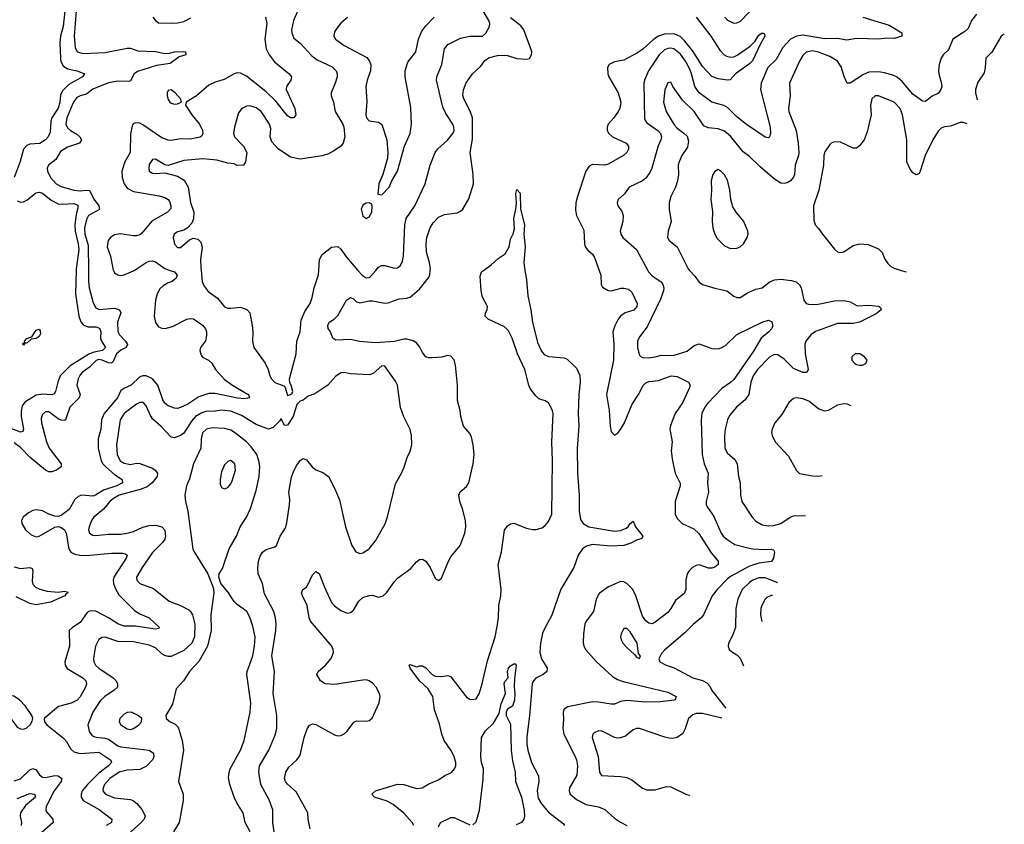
# Model space of a CAD drawing. Header units: inches. Extents: x 2143765 to 2212928, y 878963 to 1017374.
# Tile 20 of 256: x 2171546 to 2177812, y 886478 to 891594. Entities that reach past the tile are written whole.
import ezdxf

# ---------------------------------------------------------------- set-up
doc = ezdxf.new("R2010")
doc.units = ezdxf.units.IN
doc.header["$MEASUREMENT"] = 0
doc.layers.add('C1878', color=7, linetype='Continuous')
doc.layers.add('C1879', color=7, linetype='Continuous')

msp = doc.modelspace()

# ---------------------------------------------------------------- linework, layer by layer
at = {"layer": 'C1878', "color": 5}
for points, elevation in [([(2171904.1, 890000), (2171900.3, 889850), (2171921.5, 889710), (2171933.7, 889673.7), (2171952.3, 889652.3), (2171981.3, 889641.3), (2172030, 889640.5), (2172053.3, 889633.3), (2172062.2, 889610), (2172059.7, 889570), (2172065.2, 889550), (2172092.3, 889510), (2172073.1, 889490), (2172019.5, 889480.5), (2171990, 889469.6), (2171867.5, 889392.5), (2171803.2, 889330), (2171787.4, 889290), (2171773.2, 889230), (2171764.2, 889215.8), (2171750, 889207.8), (2171690, 889212.2), (2171650, 889207.5), (2171578.3, 889161.7), (2171561.8, 889138.2), (2171554.3, 889105.7), (2171555.3, 889070), (2171570.2, 888990), (2171565.3, 888974.7), (2171550, 888970.9), (2171479.6, 888999.6)], 260), ([(2171982.8, 890000), (2171983.3, 889930), (2171988.3, 889890), (2172013.1, 889793.1), (2172030, 889762.7), (2172052.3, 889752.3), (2172150, 889760.6), (2172180.7, 889750), (2172189.4, 889730), (2172168.7, 889670), (2172170.5, 889610.5), (2172181.7, 889590), (2172219.4, 889550), (2172232.1, 889527.9), (2172223.6, 889510), (2172190, 889493.6), (2172161.8, 889470), (2172139.5, 889420.5), (2172130.1, 889409.9), (2172110, 889412.4), (2172070, 889429.9), (2172050, 889432.6), (2172032.6, 889427.4), (2171990, 889384.5), (2171943.2, 889350), (2171930, 889334.9), (2171916.8, 889310), (2171910.1, 889270), (2171931, 889210), (2171925, 889190), (2171863.7, 889130), (2171836.9, 889050), (2171830, 889045.5), (2171810, 889047), (2171790, 889056.5), (2171730, 889099.9), (2171710, 889100.2), (2171690, 889084.7), (2171682, 889058), (2171683.7, 889030), (2171716.1, 888910), (2171734, 888870), (2171809.1, 888770), (2171810.1, 888749.9), (2171779.5, 888730), (2171750, 888719.9), (2171730, 888718.2), (2171710, 888729.8), (2171612.7, 888810), (2171550, 888874.3), (2171510, 888902.6)], 280), ([(2172502.7, 890000), (2172530.4, 889990), (2172547.4, 889970), (2172541.5, 889950), (2172515.6, 889930), (2172490, 889921.2), (2172457.7, 889902.3), (2172438.1, 889881.9), (2172420.3, 889850), (2172410.6, 889810), (2172400.4, 889710), (2172410, 889667.8), (2172430, 889641.1), (2172450, 889632.3), (2172471.5, 889631.5), (2172517.6, 889642.4), (2172610, 889689.3), (2172630, 889694.5), (2172651.9, 889691.9), (2172710, 889652.1), (2172727.5, 889627.5), (2172733.6, 889610), (2172733.5, 889586.5), (2172727.1, 889552.9), (2172696.9, 889510), (2172692.7, 889490), (2172701.4, 889461.4), (2172710, 889448.8), (2172748.2, 889428.2), (2172769.3, 889409.3), (2172792.7, 889370), (2172850, 889306.2), (2172899.6, 889270), (2172990, 889218.2), (2173000.9, 889210), (2173007.7, 889190), (2172975.8, 889184.2), (2172932.1, 889187.9), (2172790, 889217.7), (2172750, 889217.8), (2172685, 889195), (2172615.5, 889150), (2172570, 889128.4), (2172550, 889122.9), (2172530, 889123.5), (2172490, 889139), (2172470, 889155), (2172457.3, 889177.3), (2172425, 889270), (2172390.5, 889310), (2172350, 889328.8), (2172330, 889329.9), (2172310, 889323.7), (2172255.8, 889270), (2172207.4, 889250), (2172190, 889237.2), (2172168.5, 889190), (2172082.7, 889090), (2172066.4, 889050), (2172062.1, 888990), (2172045.3, 888930), (2172045.3, 888870), (2172063.6, 888790), (2172075.1, 888770), (2172094.2, 888750), (2172150, 888702.9), (2172198.2, 888670), (2172199.3, 888650), (2172163.6, 888630), (2172078.1, 888601.9), (2172028.9, 888570), (2172010, 888564.4), (2171942, 888570), (2171916.9, 888563.1), (2171896.6, 888543.4), (2171860.1, 888479.9), (2171810, 888440.7), (2171790, 888435.4), (2171770, 888436.3), (2171730, 888449.9), (2171690, 888470.5), (2171650, 888478.4), (2171630, 888473.3), (2171602.5, 888457.5), (2171567.9, 888430), (2171557.2, 888410), (2171558.4, 888390), (2171583.5, 888350), (2171617.9, 888317.9), (2171650, 888306.3), (2171670, 888309.5), (2171770, 888367.8), (2171790, 888371.2), (2171810, 888366), (2171830.1, 888350.1), (2171841.5, 888330), (2171857.3, 888230), (2171870, 888209.3), (2171896.3, 888196.3), (2171928.6, 888188.6), (2171967.7, 888187.7), (2172130, 888201.8), (2172202.2, 888202.2), (2172218.2, 888198.2), (2172228.5, 888190), (2172222.8, 888170), (2172143.9, 888050), (2172139.8, 888030), (2172141.8, 888010), (2172154.5, 887974.5), (2172177.1, 887937.1), (2172276.3, 887836.3), (2172310, 887816), (2172370.3, 887790), (2172434.4, 887730), (2172430, 887722.7), (2172410, 887719.7), (2172282.3, 887737.7), (2172210, 887738.1), (2172170, 887752.8), (2172110.9, 887790.9), (2172030, 887833.4), (2172003.8, 887836.2), (2171990, 887833.6), (2171975.7, 887824.3), (2171930, 887760.3), (2171882, 887730), (2171860.5, 887710), (2171861.8, 887610), (2171832.9, 887510), (2171835.2, 887490), (2171848.5, 887468.5), (2171947.2, 887410), (2171966, 887390), (2171971.8, 887370), (2171965.1, 887350), (2171931.2, 887288.8), (2171912.3, 887267.7), (2171872.5, 887247.5), (2171793.3, 887226.7), (2171700.5, 887150), (2171703.8, 887130), (2171718.7, 887110), (2171825.4, 887025.4), (2171843.4, 887003.4), (2171870, 886955.3), (2171890, 886939), (2171930, 886928.2), (2172050, 886935.5), (2172125.5, 886885.5), (2172130.2, 886870), (2172111.4, 886850), (2172050, 886803.5), (2171976.6, 886730), (2171943.6, 886690), (2171936.2, 886670), (2171937.2, 886650), (2171949.4, 886630), (2172052.3, 886572.3), (2172131.1, 886510), (2172130.2, 886490), (2172096.4, 886470)], 320), ([(2172141.9, 890000), (2172150, 889985.6), (2172170, 889970.8), (2172190, 889967.8), (2172210, 889971.2), (2172270, 889997.6), (2172273.7, 890000)], 320), ([(2172699.9, 890000), (2172707.9, 889930), (2172719.4, 889899.4), (2172745.8, 889865.8), (2172804.4, 889824.4), (2172850, 889769), (2172870, 889760.2), (2172890, 889759.6), (2172950, 889767.2), (2172991.4, 889751.4), (2173010, 889730.7), (2173024.4, 889650), (2173028.5, 889608.5), (2173026.7, 889550), (2173034.9, 889510), (2173108.5, 889410), (2173127, 889370), (2173137.4, 889330), (2173148.9, 889310), (2173170, 889287.2), (2173226.4, 889266.4), (2173235.5, 889255.5), (2173250, 889204.7), (2173270, 889211.3), (2173280.4, 889219.6), (2173284, 889230), (2173272.7, 889270), (2173264.1, 889284.1), (2173262.9, 889310), (2173305.1, 889470), (2173309.6, 889550), (2173329.7, 889610.3), (2173336.9, 889683.1), (2173361.1, 889738.9), (2173393.1, 889790), (2173407.3, 889827.3), (2173418.9, 889890), (2173448.2, 889971.8), (2173450, 890000)], 340), ([(2173394.8, 886450), (2173382.3, 886510), (2173379.2, 886550), (2173305, 886685), (2173250, 886733.5), (2173237.4, 886750), (2173231.7, 886770), (2173239.2, 886810), (2173258.3, 886841.7), (2173310, 886887.6), (2173330, 886916.4), (2173355.3, 887030), (2173374.6, 887085.4), (2173390, 887109.1), (2173410, 887116.5), (2173430, 887113), (2173550, 887046), (2173570, 887040.4), (2173590, 887042.4), (2173610, 887052.7), (2173630, 887070.5), (2173672.3, 887127.7), (2173690, 887134.9), (2173750, 887133.8), (2173770, 887138.9), (2173787.9, 887152.1), (2173832.3, 887250), (2173840.5, 887290), (2173836.4, 887310), (2173813.5, 887350), (2173790, 887376), (2173768.9, 887391.1), (2173750, 887395.6), (2173730, 887393.7), (2173550, 887366.6), (2173490, 887372), (2173459.3, 887390), (2173437.2, 887430), (2173445.2, 887450), (2173491.1, 887488.9), (2173527.2, 887532.8), (2173543.5, 887570), (2173540.9, 887590), (2173531.7, 887610), (2173396.1, 887770), (2173387.8, 887790), (2173374.6, 887870), (2173345.1, 887930), (2173339.7, 887950), (2173347.8, 887970), (2173370, 887986.7), (2173379.4, 888000.6), (2173410, 888064.4), (2173430, 888084.9), (2173451.7, 888071.7), (2173485, 887985), (2173530, 887889.1), (2173550, 887866.4), (2173590, 887836.5), (2173630, 887820.3), (2173650, 887823.6), (2173670, 887838.7), (2173702.9, 887897.1), (2173730, 887919.2), (2173770, 887933.6), (2173790, 887934.9), (2173830, 887922.9), (2173858.9, 887930), (2173880.9, 887950), (2173930, 888022), (2173950, 888043), (2174034.8, 888105.3), (2174070, 888146.8), (2174090, 888160.7), (2174110, 888163), (2174130, 888150.4), (2174158.3, 888110), (2174190, 888042.8), (2174196.7, 888036.7), (2174210, 888028.2), (2174230, 888042), (2174273.5, 888150), (2174290, 888179.3), (2174348.4, 888251.6), (2174377.4, 888330), (2174384, 888370), (2174381.7, 888410), (2174363.6, 888483.6), (2174346.6, 888530), (2174340.5, 888570), (2174348.2, 888591.8), (2174390, 888625.5), (2174403, 888650), (2174432.2, 888770), (2174437, 888830), (2174431.3, 888890), (2174420.6, 888940.6), (2174410, 888962.4), (2174369.7, 889010), (2174352.3, 889070), (2174348.2, 889110), (2174332.7, 889172.7), (2174331.2, 889270), (2174318.4, 889398.4), (2174310.9, 889430.9), (2174290, 889455.1), (2174270, 889458), (2174230, 889447.6), (2174170, 889444.7), (2174150, 889444.7), (2174131, 889451), (2174110, 889478.7), (2174092.5, 889512.5), (2174070, 889538.4), (2174050, 889551.3), (2174010, 889562.7), (2173990, 889562.9), (2173930, 889548.1), (2173810, 889539.4), (2173707.1, 889547.1), (2173650, 889560.5), (2173556.6, 889556.6), (2173538, 889570), (2173523.1, 889610), (2173508.7, 889630), (2173505.8, 889650), (2173515.8, 889670), (2173546.9, 889690), (2173570, 889713.1), (2173624.5, 889810), (2173650, 889827.3), (2173670, 889820.2), (2173690, 889800.3), (2173710, 889793.8), (2173770, 889806.7), (2173790, 889806.7), (2173870, 889792.4), (2173890, 889793.6), (2173959.9, 889819.9), (2174010, 889823.6), (2174030, 889830.3), (2174090, 889881.1), (2174144.8, 889950), (2174155.4, 889970), (2174158.8, 890000)], 320), ([(2173698.1, 890000), (2173724.2, 889970), (2173750, 889952.4), (2173770, 889954), (2173779, 889961), (2173812, 890000)], 340), ([(2174054.1, 886470), (2174043.2, 886490), (2173990, 886547.7), (2173923.2, 886603.2), (2173884, 886624), (2173802.7, 886650), (2173786.2, 886670), (2173810, 886691.6), (2173950, 886732.9), (2173990, 886731.1), (2174070, 886706.2), (2174106, 886710), (2174150, 886735.3), (2174210, 886760.3), (2174252.1, 886787.9), (2174292.9, 886807.1), (2174313.3, 886830), (2174320.5, 886850), (2174321.3, 886870), (2174311.3, 886910), (2174289.6, 886950), (2174247.8, 887010), (2174231.3, 887050), (2174217.6, 887117.6), (2174184.7, 887204.7), (2174174.4, 887290), (2174142.2, 887342.2), (2174090.8, 887390), (2174030, 887469.7), (2174025.1, 887490), (2174030, 887494), (2174070, 887478.7), (2174090, 887486.4), (2174110, 887486.4), (2174130, 887473.1), (2174169.5, 887429.5), (2174190, 887420.2), (2174230, 887418), (2174270, 887424.9), (2174280.8, 887420.8), (2174290, 887415.8), (2174390, 887286.7), (2174410, 887274.4), (2174430, 887270.4), (2174450, 887275.5), (2174470, 887306.8), (2174489.2, 887370.8), (2174522.6, 887517.4), (2174571.6, 887670), (2174584.4, 887735.6), (2174591.8, 887790), (2174595.2, 887870), (2174607.1, 887930), (2174609.9, 887969.9), (2174589.5, 888130), (2174611.1, 888211.1), (2174630.9, 888349.1), (2174650, 888374.9), (2174670, 888388.4), (2174690, 888392), (2174770, 888361.3), (2174810, 888352.4), (2174832.9, 888352.9), (2174870, 888362.4), (2174890, 888376.9), (2174910, 888402.4), (2174932.8, 888450), (2174936.7, 888790), (2174932.1, 888910), (2174939.6, 889090), (2174935.6, 889110), (2174910, 889157.7), (2174890, 889169.8), (2174850, 889184), (2174830, 889202.9), (2174794.9, 889250), (2174785.6, 889270), (2174760.5, 889370), (2174713, 889470), (2174679.3, 889570), (2174656.2, 889616.2), (2174630, 889641.1), (2174527.8, 889690), (2174507.3, 889710), (2174509.4, 889730), (2174520.9, 889750), (2174523.7, 889770), (2174490, 889829.3), (2174481.5, 889870), (2174475.8, 889964.2), (2174483.5, 889990), (2174497.3, 890000)], 280), ([(2174761, 890000), (2174770, 889942.8), (2174778.6, 889838.6), (2174797.9, 889750), (2174809.2, 889670), (2174841.7, 889541.7), (2174866.3, 889486.3), (2174884.3, 889464.3), (2174910, 889451.6), (2175010, 889444), (2175030, 889436.3), (2175090, 889378.7), (2175110, 889330.7), (2175111.6, 889290), (2175103.1, 889210), (2175100.4, 889090), (2175104, 889010), (2175093.3, 888870), (2175094.6, 888710), (2175105, 888570), (2175105.5, 888470), (2175115.2, 888415.2), (2175131.2, 888391.2), (2175166.7, 888370), (2175330, 888341.4), (2175370, 888346.3), (2175401, 888359), (2175416.9, 888370), (2175430, 888390.8), (2175450, 888406), (2175464.4, 888370), (2175511.8, 888310), (2175504.5, 888295.5), (2175470, 888285.6), (2175434.1, 888265.9), (2175390, 888251.3), (2175307.4, 888247.4), (2175190, 888257.8), (2175152.7, 888247.3), (2175127.9, 888230), (2175099.6, 888190), (2175071.3, 888110), (2174990, 887972.9), (2174931.9, 887808.1), (2174888.6, 887730), (2174873.1, 887693.1), (2174858.9, 887630), (2174856.3, 887570), (2174865.4, 887530), (2174901.6, 887470), (2174900.9, 887450), (2174877.6, 887430), (2174830, 887406.5), (2174815.2, 887390), (2174807.5, 887370), (2174790.4, 887170), (2174772, 887032), (2174773, 886990), (2174779.6, 886950), (2174802.9, 886870), (2174846.7, 886786.7), (2174848.4, 886750), (2174838.2, 886690), (2174844.6, 886644.6), (2174867.2, 886607.2), (2174910, 886554.8), (2175003.6, 886483.6), (2175013.3, 886470)], 280), ([(2175232.5, 890000), (2175243.2, 889970), (2175246, 889910), (2175253.9, 889893.9), (2175290, 889872.4), (2175310, 889870.2), (2175373.7, 889886.3), (2175390, 889887.6), (2175419.9, 889879.9), (2175441.8, 889861.8), (2175474.3, 889790), (2175472.6, 889770), (2175453, 889747), (2175399.5, 889730), (2175368, 889710), (2175353.2, 889690), (2175332.8, 889647.2), (2175321, 889610), (2175326, 889530), (2175325, 889430), (2175278.9, 889210), (2175296.1, 889110), (2175303, 889010), (2175310, 888976.3), (2175330, 888952.4), (2175350, 888962.6), (2175370, 888988.9), (2175393.9, 889030), (2175442.4, 889150), (2175483, 889210), (2175512.7, 889267.3), (2175530, 889284.8), (2175550, 889293.3), (2175610, 889299.5), (2175691.2, 889328.8), (2175730, 889325.3), (2175802, 889290), (2175811.8, 889270), (2175805.2, 889250), (2175762.6, 889157.4), (2175718, 889090), (2175686.4, 889013.6), (2175682.1, 888990), (2175698.2, 888910), (2175691.8, 888850), (2175699, 888790), (2175717.1, 888710), (2175748, 888648), (2175748.1, 888630), (2175716.6, 888530), (2175717.3, 888450), (2175730, 888422.6), (2175760.7, 888390), (2175835.8, 888355.8), (2175867.2, 888327.2), (2175945.1, 888205.1), (2175991.2, 888150), (2175991.2, 888130), (2175970, 888112.5), (2175950, 888106.4), (2175930, 888107.6), (2175870, 888127.9), (2175850, 888123.8), (2175826.4, 888110), (2175805.3, 888090), (2175793, 888070), (2175784.8, 888030), (2175785.2, 887970), (2175774.6, 887945.4), (2175719.4, 887900.6), (2175690.2, 887850), (2175670, 887824.8), (2175590, 887762.4), (2175570, 887752.9), (2175550, 887756.1), (2175530, 887770.8), (2175510, 887801), (2175465.6, 887930), (2175447.2, 887970), (2175410, 888009.9), (2175390, 888020.6), (2175370, 888022.2), (2175292.8, 887987.1), (2175233.9, 887946.2), (2175215, 887910), (2175196.2, 887830), (2175151.4, 887770), (2175142.6, 887750), (2175132.9, 887690), (2175131.5, 887631.5), (2175135.6, 887610), (2175147.9, 887587.9), (2175213.9, 887513.9), (2175318.4, 887418.4), (2175350, 887399.5), (2175386.3, 887386.3), (2175670, 887318.2), (2175723.8, 887290), (2175716.4, 887270), (2175710, 887267), (2175623, 887257), (2175525.1, 887254.9), (2175410, 887265.5), (2175370, 887258.5), (2175330, 887242.3), (2175310, 887241.1), (2175230, 887255.4), (2175190, 887256.5), (2175034.5, 887225.5), (2175010, 887209.3), (2175003.9, 887190), (2175006.7, 887146.7), (2175002.7, 887090), (2175009.3, 887050.7), (2175076.9, 886916.9), (2175088.3, 886888.3), (2175095.9, 886850), (2175090.6, 886790), (2175045.2, 886710), (2175042.5, 886690), (2175048.9, 886670), (2175090, 886635.9), (2175150, 886604.5), (2175230, 886587.9), (2175270, 886572.9), (2175330, 886517.6), (2175370, 886490.4), (2175410.2, 886470.2)], 320), ([(2175542.2, 890000), (2175547.6, 889990), (2175570, 889966.5), (2175627.2, 889927.2), (2175638.6, 889910), (2175644.5, 889890), (2175642.9, 889870), (2175623.6, 889816.4), (2175565.1, 889694.9), (2175537.8, 889642.2), (2175490, 889577.6), (2175478, 889550), (2175477.3, 889510), (2175482.8, 889482.8), (2175490, 889460.7), (2175500.7, 889450), (2175510, 889445.3), (2175544.6, 889444.6), (2175590, 889450.3), (2175630, 889462), (2175690, 889458.1), (2175710, 889460.9), (2175793.2, 889486.8), (2175838.2, 889521.8), (2175870, 889533.1), (2175950, 889504.3), (2175990, 889500.9), (2176010, 889506.7), (2176036.5, 889523.5), (2176110, 889592.8), (2176270, 889671.8), (2176310, 889683.5), (2176332.8, 889672.8), (2176338.8, 889650), (2176331.1, 889630), (2176314, 889610), (2176264.2, 889570), (2176214.4, 889485.7), (2176090, 889306.8), (2176070, 889288), (2176014.2, 889250), (2175924.4, 889155.6), (2175906.2, 889130), (2175886.7, 889090), (2175882, 889050), (2175889.3, 888830), (2175902.2, 888770), (2175926.9, 888710), (2175923.2, 888650), (2175929.1, 888590), (2175914, 888530), (2175914.6, 888510), (2175924.2, 888490), (2175960, 888440), (2176010, 888328.5), (2176022.7, 888310), (2176044.9, 888290), (2176097.7, 888257.7), (2176170, 888238.6), (2176210.2, 888230.1), (2176290, 888224.5), (2176327.4, 888227.4), (2176342.4, 888222.4), (2176348.7, 888210), (2176342, 888170), (2176330, 888149.8), (2176250, 888138.1), (2176190, 888119.4), (2176070, 888053.7), (2176050, 888038.5), (2175983.5, 887970), (2175952.1, 887930), (2175897.2, 887810), (2175883.2, 887790), (2175831.2, 887748.8), (2175781.5, 887698.5), (2175650, 887585.4), (2175630, 887563.6), (2175612.4, 887530), (2175618.8, 887510), (2175660.7, 887490), (2175710, 887473.8), (2175828.7, 887410), (2175891.8, 887391.8), (2175918.1, 887378.1), (2175936.7, 887356.7), (2175950, 887328.4), (2176039.8, 887215.5)], 340), ([(2175808.6, 890000), (2175842.9, 889962.9), (2175870, 889926), (2175890.4, 889910.4), (2175970, 889886.4), (2176046.8, 889870), (2176090, 889835.8), (2176110, 889827), (2176130, 889828.7), (2176180.9, 889859.1), (2176230, 889880.9), (2176271.6, 889888.4), (2176315.4, 889924.6), (2176350, 889940.3), (2176390, 889943.7), (2176456.2, 889936.2), (2176487.9, 889927.9), (2176509.2, 889909.2), (2176518.3, 889890), (2176535.8, 889810), (2176550, 889790.5), (2176564.7, 889784.7), (2176616.8, 889783.2), (2176730, 889807.4), (2176790, 889808.5), (2176830, 889799.5), (2176875.1, 889775.1), (2176950, 889778.5), (2177011.7, 889771.7), (2177023.5, 889763.5), (2177027.3, 889750), (2176996, 889724), (2176890.1, 889669.9), (2176850, 889661.4), (2176750, 889662), (2176610, 889611.3), (2176579.7, 889590), (2176548.9, 889550), (2176541.7, 889530), (2176543.6, 889470), (2176563.1, 889370), (2176554.8, 889350), (2176528.5, 889351.5), (2176470, 889375.9), (2176410, 889436.3), (2176370, 889463.7), (2176350, 889465.4), (2176319.7, 889450), (2176241.6, 889370), (2176213.4, 889330), (2176199.5, 889290), (2176185, 889210), (2176162.4, 889177.6), (2176106.5, 889130), (2176061.9, 889078.1), (2176049.5, 889050.5), (2176036, 888990), (2176031.7, 888948.3), (2176034, 888870), (2176050, 888837.8), (2176097, 888797), (2176111.3, 888770), (2176120.2, 888690), (2176130.2, 888650), (2176133.4, 888570), (2176141.3, 888530), (2176207.7, 888430), (2176230, 888404.9), (2176270, 888382.2), (2176310, 888376.2), (2176342.8, 888377.2), (2176390, 888391.3), (2176448.7, 888431.3), (2176470, 888440.2), (2176546.2, 888441)], 360), ([(2177154.8, 890000), (2177186.4, 889990.1)], 380), ([(2173164.5, 886430), (2173157.4, 886490), (2173156.5, 886570), (2173132.9, 886632.9), (2173079.8, 886730), (2173068.2, 886810), (2173070.7, 886850), (2173130.8, 886950), (2173173.1, 887050), (2173182.8, 887090), (2173182.7, 887170), (2173159.7, 887310), (2173168, 887450), (2173149.8, 887550), (2173175.8, 887710), (2173177.6, 887750), (2173173.8, 887790), (2173162.2, 887830), (2173103.4, 887943.4), (2173090.5, 888010), (2173064.1, 888070), (2173060.5, 888110), (2173065.6, 888150), (2173076.6, 888183.4), (2173091.8, 888208.2), (2173114.5, 888225.5), (2173170, 888243.1), (2173179.5, 888250), (2173204.2, 888310), (2173236.2, 888363.8), (2173245.4, 888394.6), (2173262.8, 888510), (2173264, 888544), (2173257.7, 888590), (2173274.9, 888685.1), (2173290, 888726), (2173310, 888761), (2173330, 888791), (2173350, 888804.7), (2173370, 888796), (2173406.8, 888750), (2173430, 888730.8), (2173475.2, 888715.2), (2173510.4, 888690.4), (2173550, 888614.8), (2173580.8, 888540.8), (2173618.5, 888370), (2173659.6, 888250), (2173684.9, 888210), (2173710, 888199.5), (2173730, 888203.7), (2173770, 888230.4), (2173810, 888280.4), (2173871.5, 888388.5), (2173886.7, 888433.3), (2173936.2, 888643.8), (2173974.5, 888710), (2173991.3, 888748.7), (2174011.8, 888810), (2174031.3, 888850), (2174042, 888890), (2174038.3, 888950), (2174030, 888989), (2173990, 889069.2), (2173970, 889129), (2173949.8, 889269.8), (2173936.6, 889296.6), (2173870, 889391.1), (2173850, 889392.4), (2173794.7, 889345.3), (2173770, 889335.1), (2173650, 889343), (2173610, 889351.1), (2173590, 889349.5), (2173555.1, 889324.9), (2173506, 889270), (2173424.1, 889215.9), (2173380.5, 889199.5), (2173350, 889175.3), (2173330.9, 889169.1), (2173310, 889148), (2173284.9, 889070), (2173250, 889015.1), (2173230, 889013.2), (2173210, 889058), (2173199.5, 889040.5), (2173159.4, 889000.6), (2173130, 888991.4), (2173050, 889020.8), (2172956.9, 889076.9), (2172890, 889104.2), (2172830, 889111.7), (2172790, 889104.2), (2172730, 889102.7), (2172705.1, 889094.9), (2172664.8, 889070), (2172638.3, 889041.7), (2172590, 888964.5), (2172570, 888950.7), (2172530, 888934.7), (2172510, 888939.7), (2172446.4, 889006.4), (2172393.4, 889053.4), (2172377.1, 889077.1), (2172350, 889138.4), (2172335.7, 889155.7), (2172330, 889160.5), (2172310, 889159.7), (2172290, 889149.7), (2172210, 889089.8), (2172184, 889050), (2172160.9, 888890), (2172166.1, 888830), (2172185.2, 888790), (2172210, 888773.2), (2172250, 888766), (2172290, 888773.8), (2172310, 888772.9), (2172390, 888741.6), (2172408.8, 888730), (2172422.7, 888710), (2172419.7, 888690), (2172388.2, 888650), (2172356, 888624), (2172312.5, 888607.5), (2172179.6, 888570), (2172142.7, 888550), (2172119, 888530), (2172078.3, 888481.7), (2172016.5, 888430), (2172003.2, 888410), (2171987.3, 888370), (2171984.5, 888350), (2171990.3, 888330), (2172010, 888316.1), (2172030, 888314), (2172110, 888323), (2172190, 888323.7), (2172230, 888328.9), (2172270, 888339.5), (2172330, 888366.4), (2172370, 888378.8), (2172410, 888379.8), (2172450.3, 888370), (2172468.4, 888348.4), (2172473.8, 888310), (2172468.2, 888290), (2172454.2, 888270), (2172390, 888205.8), (2172324.1, 888110), (2172289, 888050), (2172290.3, 888030), (2172310, 888009.1), (2172396.9, 887976.9), (2172495.8, 887895.8), (2172569.5, 887869.5), (2172621, 887841), (2172633.4, 887830), (2172644.7, 887810), (2172659.5, 887750), (2172658.1, 887670), (2172641.5, 887630), (2172590, 887582.9), (2172510, 887544.7), (2172490, 887544.5), (2172470, 887550.6), (2172450, 887562.4), (2172410, 887599.2), (2172370, 887616.2), (2172270, 887637.3), (2172170, 887639.9), (2172090, 887667.4), (2172070, 887666.6), (2172050, 887653.3), (2172028.6, 887610), (2172014.5, 887534.5), (2172016.8, 887510), (2172028.4, 887490), (2172050.2, 887470), (2172141.3, 887410), (2172159, 887390), (2172168.9, 887370), (2172167.2, 887350), (2172147.4, 887330), (2172088.1, 887290), (2172057.8, 887262.2), (2172010.2, 887190), (2171979.3, 887110), (2171988.6, 887068.6), (2172004.7, 887044.7), (2172016.6, 887036.6), (2172031.3, 887031.3), (2172090, 887026.1), (2172110, 887019.3), (2172170, 886976.6), (2172190, 886969.5), (2172369.2, 886949.2), (2172397, 886930), (2172400.3, 886910), (2172392.6, 886890), (2172351.6, 886848.4), (2172310, 886825.9), (2172230, 886821.3), (2172179.1, 886810), (2172120.1, 886770), (2172085.1, 886730), (2172076.1, 886710), (2172075, 886690), (2172091.6, 886670), (2172150, 886645.3), (2172250, 886635.3), (2172270, 886626.5), (2172290.2, 886610), (2172324.7, 886570), (2172344, 886530), (2172337.7, 886510), (2172319.6, 886490), (2172250, 886428.3)], 340), ([(2176834.6, 889138.9), (2176813.2, 889150), (2176790, 889152.4), (2176750, 889143.5), (2176691.4, 889108.6), (2176670, 889104.7), (2176630, 889120.7), (2176568.5, 889168.5), (2176530, 889183.5), (2176490, 889189.6), (2176470, 889185.1), (2176440.2, 889159.7), (2176396.5, 889083.5), (2176350.7, 889030), (2176334, 888990), (2176330.7, 888970), (2176334, 888950), (2176354, 888910), (2176438, 888818), (2176488.3, 888728.3), (2176508.6, 888708.6), (2176590, 888693.7), (2176630, 888691.7), (2176651.5, 888695.7)], 380), ([(2173012.1, 886430), (2172980.8, 886490), (2172968.3, 886550), (2172930, 886609.7), (2172910.7, 886650), (2172883.5, 886730), (2172874.3, 886774.3), (2172877.7, 886810), (2172884.4, 886830), (2172949.9, 886950.1), (2172974.3, 887010), (2173012.8, 887190), (2173017, 887250), (2172990.5, 887430), (2172993.6, 887450), (2173029.9, 887550.1), (2173040.9, 887610), (2173043.6, 887670), (2173030, 887737), (2173010, 887794.5), (2172991.1, 887830), (2172930, 887874.5), (2172910, 887894.5), (2172870, 887955.6), (2172826, 888010), (2172812, 888050), (2172815.1, 888070), (2172835.3, 888104.7), (2172878.8, 888230), (2172925.3, 888310), (2172948.1, 888370), (2172988.5, 888431.5), (2173013.8, 888486.2), (2173050, 888600.3), (2173070, 888688.4), (2173073, 888753), (2173068.5, 888790), (2173053.8, 888830), (2173018.9, 888878.9), (2172989.4, 888909.4), (2172912.9, 888970), (2172890, 888983.2), (2172850, 888994.3), (2172770, 888999.3), (2172733.4, 888990), (2172710, 888966.3), (2172700.4, 888930), (2172697.7, 888870), (2172652.1, 888770), (2172625.5, 888674.5), (2172607, 888630), (2172597.2, 888570), (2172600.7, 888530), (2172616.3, 888470), (2172648.3, 888228.3), (2172654.9, 888210), (2172742, 888070), (2172778.3, 887978.3), (2172781.1, 887950), (2172762.5, 887810), (2172763.8, 887710), (2172741, 887610), (2172686, 887514), (2172625.5, 887450), (2172587.2, 887390), (2172540.4, 887339.6), (2172518.4, 887241.6), (2172476.3, 887170), (2172477.3, 887150), (2172504, 887130), (2172535, 887115), (2172555.1, 887095), (2172579.8, 887010), (2172587.9, 886950), (2172556.1, 886750), (2172586.7, 886670), (2172585.5, 886630), (2172559.5, 886490), (2172525.3, 886430)], 360), ([(2171510, 888115.6), (2171550, 888103.8), (2171610.1, 888110.1), (2171624.9, 888104.9), (2171630.1, 888090.1), (2171624.3, 888024.3), (2171630, 888005.3), (2171646.3, 887986.3), (2171672.8, 887972.8), (2171720.4, 887960.4), (2171790, 887954.8), (2171830, 887960.9), (2171850, 887956), (2171851.2, 887950), (2171838.4, 887941.6), (2171832.2, 887930), (2171741.8, 887890), (2171650, 887873.4), (2171610, 887881.8), (2171524.2, 887924.2)], 280), ([(2176370, 888014.2), (2176290, 888045.1), (2176250, 888044.5), (2176211.6, 888030), (2176190, 888015.9), (2176143.2, 887970), (2176115, 887910), (2176104, 887850), (2176100.7, 887730), (2176081.6, 887678.4), (2176056.4, 887630), (2176054.9, 887610), (2176061.6, 887590), (2176075.8, 887575.8), (2176110, 887555.3), (2176130, 887534.4), (2176151.1, 887484.7)], 360), ([(2176336, 887932.1), (2176327.9, 887932.1), (2176301, 887919), (2176290, 887909.6), (2176268, 887870), (2176262.4, 887850), (2176260.7, 887810), (2176267.9, 887767.5)], 380), ([(2174430, 886474), (2174450, 886494.4), (2174471.5, 886568.5), (2174495, 886765), (2174496.4, 886830), (2174485.3, 886870), (2174480.7, 886910), (2174484.5, 887030), (2174510, 887073), (2174559.8, 887120.2), (2174597.4, 887182.6), (2174610, 887243), (2174636.4, 887310), (2174628.8, 887371.2), (2174634, 887386), (2174654, 887410), (2174649.6, 887450), (2174655.6, 887470), (2174670, 887486), (2174690, 887499.1), (2174699.1, 887499.1), (2174706, 887490), (2174694.1, 887405.9), (2174692.5, 887352.5), (2174696.9, 887310), (2174693.7, 887266.3), (2174681, 887230), (2174650, 887209), (2174641.6, 887190), (2174640.7, 887170), (2174670, 887114), (2174673.5, 886950), (2174682, 886882), (2174699.1, 886810), (2174700.9, 886750), (2174739.7, 886650), (2174755.1, 886564.9), (2174757.1, 886530), (2174753, 886510), (2174739.1, 886490), (2174705.2, 886474.8)], 260), ([(2176014.2, 887153.5), (2175890, 887182.4), (2175850, 887182), (2175830, 887174.3), (2175802.2, 887150), (2175779.4, 887080.6), (2175765, 887055), (2175730.5, 887030), (2175710, 887025.4), (2175690, 887023.5), (2175651, 887031), (2175490, 887087.1), (2175470, 887086.9), (2175450, 887078.9), (2175400.7, 887039.3), (2175370, 887028.2), (2175350, 887025.7), (2175330, 887029.7), (2175270, 887062.5), (2175250, 887070.6), (2175230, 887071.6), (2175201.1, 887058.9), (2175193.1, 887050), (2175189.3, 887030.7), (2175227, 886910), (2175234.9, 886810), (2175247.2, 886787.2), (2175370, 886781.8), (2175410, 886776), (2175440.7, 886760.7), (2175510, 886708.4), (2175536.1, 886696.1), (2175590, 886697), (2175661.8, 886718.2), (2175690, 886716.9), (2175788.2, 886668.2), (2175811.2, 886662.3)], 340), ([(2171510, 886754), (2171550, 886766.4), (2171610, 886824.8), (2171630, 886833), (2171650, 886824.7), (2171671.5, 886791.5), (2171690, 886777.6), (2171710, 886776.3), (2171770, 886788), (2171790, 886785.7), (2171813.2, 886770), (2171810.1, 886750.1), (2171765.1, 886690), (2171714.3, 886590), (2171711, 886570), (2171716.5, 886556.5), (2171757.2, 886510), (2171758.2, 886490), (2171669.5, 886410.5)], 280), ([(2171530, 886642.5), (2171610, 886673.5), (2171640.5, 886670), (2171646.7, 886650), (2171583.3, 886596.7), (2171551.5, 886550), (2171548.7, 886530), (2171556.5, 886490), (2171555.5, 886470)], 260), ([(2174210, 886462), (2174224, 886490), (2174290, 886520.3), (2174310, 886521.1), (2174410, 886473.4)], 260)]:
    msp.add_lwpolyline(points, dxfattribs=dict(at, elevation=elevation))
for points, elevation in [([(2171590, 889537.2), (2171581, 889539), (2171570, 889524), (2171565.2, 889530), (2171570, 889538), (2171579, 889541), (2171577.2, 889550), (2171590, 889566), (2171622, 889578), (2171650, 889620.5), (2171670, 889626), (2171675.8, 889615.8), (2171677.3, 889597.3), (2171670, 889579.5), (2171650, 889568), (2171618, 889562)], 240), ([(2176892.7, 889470), (2176862.8, 889470), (2176840.5, 889450), (2176840.5, 889430), (2176857.3, 889410), (2176870, 889402.4), (2176890, 889396.4), (2176910, 889397.1), (2176930, 889407.7), (2176938, 889430), (2176922, 889450)], 380), ([(2172890, 888791.1), (2172870, 888785.6), (2172850, 888763.7), (2172830, 888719), (2172821.3, 888670), (2172820.9, 888640.9), (2172830, 888618.8), (2172850, 888610.8), (2172870, 888619.1), (2172890, 888642.8), (2172898.8, 888661.2), (2172918.3, 888730), (2172915.4, 888770)], 380), ([(2175390, 887723.7), (2175373.1, 887690), (2175369.2, 887670), (2175372.9, 887650), (2175383.6, 887630), (2175410, 887601.3), (2175458.4, 887558.4), (2175470, 887541), (2175490, 887532), (2175496, 887550), (2175483.7, 887563.7), (2175474.6, 887630), (2175430, 887701.3), (2175410, 887723.6)], 340), ([(2171470, 887301), (2171461.4, 887298.6), (2171450.4, 887290), (2171452.6, 887270), (2171490.2, 887150), (2171530, 887096.4), (2171550, 887084.6), (2171570, 887082.8), (2171590, 887090.3), (2171613, 887110), (2171625.6, 887134.4), (2171628.2, 887150), (2171623.1, 887170), (2171582.4, 887230), (2171543.8, 887270), (2171508.2, 887291.8)], 320), ([(2172257.2, 887190), (2172230, 887188.6), (2172210, 887179.1), (2172183.7, 887150), (2172179.5, 887130), (2172188.5, 887110), (2172230, 887084.5), (2172250, 887081.6), (2172270, 887086.5), (2172304.2, 887110), (2172321.6, 887130), (2172322, 887150), (2172299.5, 887170)], 360)]:
    msp.add_lwpolyline(points, close=True, dxfattribs=dict(at, elevation=elevation))
at = {"layer": 'C1879', "color": 5}
for points, elevation in [([(2171837.5, 891690), (2171821.7, 891550), (2171805.8, 891490), (2171800.6, 891450), (2171804.4, 891344.4), (2171807.4, 891327.4), (2171821.7, 891301.7), (2171850, 891282.2), (2171911, 891270), (2171958.8, 891250), (2171945.5, 891230), (2171857.6, 891182.4), (2171817.3, 891142.7), (2171806, 891114), (2171801.2, 891070), (2171790, 891032.4), (2171750.1, 890970), (2171744.7, 890950), (2171740.2, 890879.8), (2171726.7, 890850), (2171709.1, 890830), (2171674, 890806), (2171610, 890803.2), (2171590, 890793.7), (2171570, 890771.8), (2171548.1, 890692), (2171509.6, 890590.4)], 260), ([(2171904.7, 891650), (2171891.5, 891490), (2171898.1, 891418.1), (2171910.7, 891390.7), (2171950, 891380.1), (2172090, 891384.9), (2172230, 891412.4), (2172250, 891412.6), (2172296.8, 891396.8), (2172410, 891391.2), (2172470, 891380.3), (2172498, 891382), (2172530, 891390.6), (2172590, 891391.9), (2172600.7, 891390), (2172602, 891370), (2172561.3, 891358.7), (2172504.1, 891315.9), (2172416.3, 891303.7), (2172295.1, 891264.9), (2172275, 891250), (2172250, 891205.1), (2172239.3, 891200.7), (2172170, 891202.4), (2172110, 891192.4), (2172010, 891152.1), (2171970, 891120.2), (2171930, 891110.4), (2171910, 891099.5), (2171890, 891074.6), (2171879, 891050), (2171846.2, 890970), (2171839.6, 890930), (2171850, 890905.7), (2171868.4, 890890), (2171910, 890866.4), (2171927.5, 890850), (2171938.5, 890830), (2171926.2, 890810), (2171850, 890784), (2171804.4, 890755.6), (2171775.5, 890704.5), (2171729.2, 890670), (2171720.9, 890650), (2171722.7, 890630), (2171741.3, 890590), (2171778.6, 890550), (2171810, 890532.9), (2171890.4, 890510), (2171930, 890505.9), (2171970, 890511.1), (2171990, 890508.4), (2172019.2, 890450), (2172050.1, 890410), (2172052.7, 890387.3), (2171983.4, 890350), (2171972.3, 890327.7), (2171957.4, 890270), (2171960.4, 890230), (2171981.5, 890161.5), (2171982.8, 890000)], 280), ([(2173324, 891670), (2173289.1, 891590), (2173274.9, 891530), (2173277, 891510), (2173290, 891477.3), (2173330, 891444.9), (2173405.2, 891365.2), (2173439.6, 891339.6), (2173534.1, 891294.1), (2173559, 891270), (2173566.9, 891250), (2173566.2, 891230), (2173553.8, 891190), (2173526.9, 891130), (2173527.9, 891110), (2173543.6, 891070), (2173554, 891010), (2173601.8, 890930), (2173609.1, 890910), (2173613.8, 890850), (2173603.9, 890810), (2173590, 890789.8), (2173550, 890761.5), (2173510, 890741.5), (2173470, 890728.4), (2173330, 890706.3), (2173270, 890719.2), (2173190, 890774), (2173150, 890818.3), (2173139.8, 890850), (2173143.1, 890903.1), (2173136, 890930), (2173081.4, 891010), (2173050, 891034.8), (2173010, 891045.6), (2172990, 891045.3), (2172958.7, 891030), (2172938.4, 891001.6), (2172913.1, 890910), (2172906.7, 890870), (2172913, 890850), (2172970.6, 890790), (2172990.8, 890750), (2172983, 890690), (2172970, 890669.5), (2172930, 890666.6), (2172910, 890677.2), (2172870, 890682), (2172800.7, 890700.7), (2172710.8, 890709.2), (2172590, 890699), (2172490, 890667.3), (2172470, 890671.3), (2172410, 890707.8), (2172390, 890705.1), (2172370, 890673.2), (2172367.1, 890650), (2172370.5, 890630), (2172390, 890618.9), (2172410, 890616.5), (2172470, 890621.1), (2172550, 890599.7), (2172592.8, 890572.9), (2172617.7, 890530), (2172631.9, 890431.9), (2172652.9, 890370), (2172652.7, 890327.3), (2172640.6, 890299.4), (2172611.9, 890268.1), (2172590, 890256.4), (2172550, 890244.7), (2172528.7, 890230), (2172521.7, 890210), (2172530, 890167.7), (2172550, 890144.6), (2172570, 890145.8), (2172626.3, 890193.7), (2172650, 890204.6), (2172679.1, 890199.1), (2172699.2, 890179.2), (2172707.9, 890147.9), (2172696, 890070), (2172697.8, 890017.8), (2172699.9, 890000)], 340), ([(2173812, 890000), (2173830, 890021.3), (2173848.7, 890031.3), (2173870, 890031.6), (2173930, 890013.6), (2173950, 890016.1), (2173969.8, 890030.2), (2173982, 890058), (2173989.1, 890090.9), (2173996.5, 890290), (2174006, 890330), (2174060.3, 890410), (2174126.3, 890550), (2174158.8, 890670), (2174188.7, 890750), (2174206, 890774), (2174270.8, 890830), (2174303.1, 890870), (2174309.8, 890890), (2174308.8, 890910), (2174301.2, 890930), (2174257.1, 890997.1), (2174237.4, 891037.5), (2174198.5, 891210), (2174199.5, 891230), (2174233, 891310), (2174248.3, 891410), (2174270, 891435.9), (2174350, 891477.5), (2174410, 891490.2), (2174490, 891490.3), (2174512.2, 891507.8), (2174536.1, 891550), (2174537.8, 891570), (2174531.7, 891590), (2174494.8, 891650)], 340), ([(2173110, 891610.3), (2173119, 891570), (2173106.6, 891470), (2173114.1, 891410), (2173132.3, 891370), (2173166.1, 891326.1), (2173261.1, 891250), (2173274.9, 891230), (2173271.8, 891210), (2173243.6, 891170), (2173242.4, 891150), (2173296.6, 891030), (2173302.8, 890990), (2173290, 890969.8), (2173270, 890969.8), (2173250, 890983.5), (2173176.5, 891076.5), (2173114.5, 891134.5), (2172990, 891235.5), (2172950, 891254.8), (2172930, 891256.1), (2172910, 891250.9), (2172845.8, 891214.2), (2172790, 891197.2), (2172750, 891177.8), (2172670, 891109.8), (2172604.7, 891070), (2172600.7, 891050), (2172640.8, 890990), (2172689.1, 890930), (2172709.1, 890890), (2172711.2, 890868.8), (2172704.5, 890855.5), (2172693.2, 890846.8), (2172630, 890833.7), (2172570, 890836.5), (2172510, 890826.9), (2172490, 890828.1), (2172450, 890843.1), (2172330, 890926.6), (2172310, 890935.5), (2172281.9, 890938.1), (2172268.4, 890931.7), (2172261.9, 890918.1), (2172251.6, 890868.4), (2172247.6, 890750), (2172214.6, 890690), (2172195, 890630), (2172197.5, 890590), (2172210.1, 890550), (2172230, 890523.2), (2172270, 890501.4), (2172434.2, 890474.2), (2172470, 890464.3), (2172490, 890450.2), (2172498, 890438), (2172508.1, 890410), (2172506.7, 890393.3), (2172487.1, 890370), (2172386.5, 890313.5), (2172323.5, 890236.5), (2172310, 890225.6), (2172290, 890219), (2172270, 890219.2), (2172187.6, 890232.4), (2172150, 890225.9), (2172124.4, 890210), (2172109.6, 890190), (2172102.9, 890150), (2172122.7, 890090), (2172141.2, 890001.2), (2172141.9, 890000)], 320), ([(2172393.7, 891610), (2172410, 891588.3), (2172430, 891575.2), (2172510, 891571.3), (2172550, 891573.6), (2172590, 891582.6), (2172634.2, 891605.8)], 320), ([(2173631.2, 891608.8), (2173590, 891573), (2173571.7, 891550), (2173550, 891517), (2173544.7, 891490), (2173556, 891470), (2173610.3, 891430), (2173753.9, 891353.9), (2173770, 891334), (2173779.5, 891310), (2173779, 891270), (2173756.9, 891210), (2173749, 891170), (2173754.5, 891074.5), (2173748.8, 890988.8), (2173753.6, 890970), (2173770, 890951.5), (2173830, 890942), (2173850, 890928.2), (2173881.3, 890830), (2173888.7, 890750), (2173885.9, 890714.2), (2173857.3, 890610), (2173830.8, 890550), (2173825.4, 890485.4), (2173850, 890481), (2173897, 890530), (2173913.6, 890570), (2173950, 890630.8), (2173994.8, 890790), (2174029.8, 890870), (2174039.8, 890930), (2174035.8, 891035.8), (2173998.5, 891230), (2173998.7, 891270), (2174015.1, 891325), (2174066.3, 891390), (2174083.1, 891470), (2174102.9, 891517.1), (2174126.9, 891550), (2174182.4, 891610)], 360), ([(2174158.8, 890000), (2174159.9, 890010), (2174154, 890050), (2174135.4, 890115.4), (2174131.9, 890170), (2174137.3, 890210), (2174157.5, 890270), (2174176.7, 890303.3), (2174210, 890339), (2174250, 890355), (2174330, 890367.1), (2174350, 890376), (2174366.3, 890390), (2174403.9, 890456.1), (2174432.8, 890550), (2174430.9, 890609.1), (2174411.7, 890750), (2174426.3, 890833.7), (2174426.4, 890970), (2174412.8, 891012.8), (2174371.2, 891090), (2174366.5, 891113.5), (2174370, 891147.3), (2174386.8, 891193.2), (2174427.8, 891250), (2174480.5, 891299.5), (2174505.1, 891334.9), (2174528.1, 891351.9), (2174585.9, 891365.9), (2174628.1, 891368.1), (2174650, 891366.3), (2174710, 891348.4), (2174770, 891343), (2174790, 891347.3), (2174803.7, 891370), (2174804.5, 891390), (2174798.7, 891410), (2174753.3, 891530), (2174734.5, 891554.5), (2174670, 891606.6)], 320), ([(2175850.8, 891610), (2175944.4, 891490), (2176000.4, 891400.4), (2176029.2, 891370), (2176042.6, 891362.6), (2176070, 891355.5), (2176090, 891358.6), (2176111.5, 891368.5), (2176193.6, 891426.4), (2176224.1, 891455.9), (2176250, 891496), (2176270, 891511.6), (2176285.2, 891505.2), (2176288.4, 891490), (2176259.9, 891440.1), (2176210, 891331.9), (2176190, 891313), (2176101.5, 891250), (2176067.8, 891212.2), (2176050, 891209.8), (2175990, 891217.6), (2175950, 891233.3), (2175890, 891297.1), (2175831.2, 891391.2), (2175778.6, 891458.6), (2175747.9, 891487.9), (2175710, 891504.3), (2175650, 891502.6), (2175610.2, 891490), (2175581.9, 891470), (2175510, 891404.5), (2175477, 891383), (2175390, 891336.8), (2175330, 891326.9), (2175296.5, 891310), (2175286, 891290), (2175288.8, 891250), (2175295.8, 891230), (2175354.2, 891130), (2175370.2, 891070), (2175364.2, 891030), (2175355, 891010), (2175327.2, 890970), (2175291.5, 890930), (2175283.6, 890910), (2175284.9, 890890), (2175295.2, 890870), (2175318, 890850), (2175404.2, 890810), (2175420.3, 890790), (2175420.2, 890770), (2175410.2, 890750), (2175388.8, 890731.2), (2175290, 890674.8), (2175270, 890669.8), (2175190, 890673.6), (2175170, 890661.8), (2175148.1, 890630), (2175094.6, 890470), (2175084.6, 890430), (2175083.2, 890383.2), (2175089, 890350), (2175135.3, 890255.3), (2175139.1, 890170), (2175144.9, 890150), (2175158.7, 890130), (2175190, 890103.8), (2175202.8, 890082.8), (2175232.5, 890000)], 320), ([(2176910.4, 891610), (2177078.6, 891558.6), (2177158.8, 891510), (2177158.8, 891490), (2177110, 891474.7), (2177063, 891477), (2177010, 891471), (2176870, 891474.6), (2176810, 891465), (2176750, 891474.6), (2176670, 891472.8), (2176530, 891495.8), (2176490, 891489.9), (2176450.6, 891469.4), (2176401.6, 891418.4), (2176359, 891341), (2176306.3, 891290), (2176263.2, 891190), (2176260.7, 891150), (2176321.3, 890910), (2176323.7, 890870), (2176317.1, 890850), (2176310, 890842.9), (2176290, 890846.3), (2176170, 890928.8), (2176110, 890975.8), (2176050, 891036.5), (2176027.7, 891047.7), (2175950, 891069.2), (2175870, 891129.2), (2175841.1, 891170), (2175821.9, 891250), (2175810, 891278.9), (2175782.8, 891330), (2175750, 891375.6), (2175709.4, 891409.4), (2175690, 891413.4), (2175671.2, 891411.2), (2175650, 891402.1), (2175615.9, 891370), (2175547.9, 891270), (2175521.6, 891210), (2175518.5, 891190), (2175522.4, 890962.4), (2175537.5, 890937.5), (2175606, 890890), (2175622.7, 890870), (2175629.4, 890850), (2175625.5, 890830), (2175608.8, 890791.2), (2175569.2, 890650), (2175556.7, 890623.3), (2175530, 890587.1), (2175510, 890568.6), (2175423.8, 890530), (2175393.9, 890486.1), (2175353.4, 890450), (2175347.3, 890430), (2175353, 890410), (2175376.5, 890376.5), (2175387, 890350), (2175384.4, 890310), (2175367, 890250), (2175370.4, 890230), (2175383.8, 890210), (2175470, 890133.7), (2175542.2, 890000)], 340), ([(2177634, 891630), (2177603.7, 891590), (2177581.4, 891538.6), (2177561.3, 891518.7), (2177484.2, 891470), (2177456.6, 891403.4), (2177422, 891370), (2177408.9, 891350), (2177397.4, 891310), (2177392.9, 891270), (2177394, 891250), (2177411.8, 891188.2), (2177413.4, 891170), (2177408.5, 891150), (2177392.2, 891127.8), (2177352.2, 891107.8), (2177310, 891074), (2177290, 891075.6), (2177230, 891119.7), (2177161.5, 891201.5), (2177130, 891227.9), (2177102.1, 891242.1), (2177050, 891256.8), (2177010, 891263), (2176950, 891260.2), (2176915.2, 891244.8), (2176830, 891189.7), (2176811.4, 891191.4), (2176792.2, 891232.2), (2176774.3, 891294.3), (2176749.8, 891330), (2176700.2, 891360.2), (2176630, 891388.2), (2176590, 891395.2), (2176550, 891388.2), (2176530, 891367.6), (2176507.8, 891330), (2176443.9, 891190), (2176448.6, 891110), (2176438.9, 891030), (2176440.6, 891010), (2176486.4, 890890), (2176500.1, 890810), (2176504.6, 890750), (2176502.2, 890730), (2176481.3, 890670), (2176476.1, 890610), (2176470, 890592.7), (2176450.2, 890569.8), (2176430, 890557.7), (2176410, 890552.4), (2176390, 890554), (2176350, 890581.1), (2176258.3, 890658.3), (2176190, 890723.9), (2176150, 890754), (2176070, 890853.3), (2176030, 890886), (2175990, 890901), (2175926.8, 890906.8), (2175899.4, 890919.4), (2175837.7, 891010), (2175763.2, 891083.2), (2175702.4, 891170), (2175690, 891197.2), (2175670, 891192.7), (2175651.3, 891148.7), (2175643.5, 891070), (2175659, 891010), (2175710, 890926.2), (2175730, 890903.7), (2175772.9, 890872.9), (2175792.7, 890852.7), (2175802.4, 890822.4), (2175795.7, 890784.3), (2175759.6, 890730), (2175742.2, 890690), (2175736.9, 890670), (2175738.4, 890610), (2175732.8, 890570), (2175718.8, 890530), (2175689.2, 890470), (2175678.3, 890430), (2175678.5, 890390), (2175691.7, 890310), (2175671.7, 890250), (2175667.2, 890210), (2175679.3, 890190), (2175730.2, 890150.2), (2175799.3, 890010), (2175808.6, 890000)], 360), ([(2176032.2, 891610), (2176050, 891592.2), (2176090, 891572), (2176110, 891573.7), (2176130, 891582), (2176190, 891643.7)], 340), ([(2177811.5, 891503.1), (2177810, 891502.5), (2177791.3, 891488.7), (2177732.4, 891387.6), (2177693, 891350), (2177690.4, 891290), (2177683.6, 891256.4), (2177643, 891197), (2177628, 891150), (2177628.4, 891130), (2177638.5, 891084.3)], 380), ([(2177575.5, 890931.8), (2177550, 890940.4), (2177530, 890941.1), (2177470, 890916.9), (2177430, 890912.1), (2177410, 890903.9), (2177390, 890885.1), (2177357, 890830), (2177307.3, 890730), (2177277.1, 890630), (2177270, 890617.2), (2177258, 890610), (2177250, 890607), (2177230, 890620.9), (2177210, 890647), (2177191.1, 890690), (2177191.6, 890830), (2177163, 890990), (2177148.5, 891030), (2177110, 891069.9), (2177010, 891110.7), (2176990, 891109.7), (2176969.2, 891090), (2176960.9, 891050), (2176963.2, 890990), (2176939.2, 890880.8), (2176919.1, 890830), (2176890, 890791.3), (2176870, 890777.7), (2176850, 890777.7), (2176770, 890814.7), (2176730, 890817), (2176710.4, 890809.6), (2176700.3, 890799.7), (2176670, 890753.2), (2176664, 890730), (2176660.7, 890670), (2176632, 890510), (2176596.9, 890410), (2176598.4, 890318.4), (2176608, 890290), (2176630, 890267.3), (2176654.4, 890230), (2176730, 890135.5), (2176750, 890118.4), (2176770, 890113.7), (2176790, 890118), (2176850, 890157.6), (2176891.3, 890168.7), (2176944.2, 890164.2), (2177010, 890137.4), (2177034.4, 890114.4), (2177051.4, 890071.4), (2177070, 890043), (2177090, 890024.4), (2177110, 890014), (2177154.8, 890000)], 380), ([(2171530, 890442.2), (2171550, 890433.7), (2171570, 890436.6), (2171590, 890445.9), (2171647.7, 890492.3), (2171670, 890496.8), (2171690.1, 890490.1), (2171746.7, 890446.7), (2171790, 890423.8), (2171818.9, 890421.1), (2171890, 890425.3), (2171914.9, 890414.9), (2171915.9, 890395.9), (2171904.6, 890355.4), (2171897.3, 890290), (2171899, 890250), (2171917.9, 890170), (2171921.4, 890130), (2171904.4, 890010), (2171904.1, 890000)], 260), ([(2174497.3, 890000), (2174545.1, 890034.9), (2174590, 890075.6), (2174635.1, 890105), (2174659.7, 890150), (2174670, 890198), (2174686.9, 890233.1), (2174694.9, 890265.1), (2174689.9, 890330), (2174703.5, 890390), (2174706.3, 890430), (2174702, 890490), (2174710, 890514.8), (2174730, 890491.3), (2174733.4, 890390), (2174758, 890290), (2174754.6, 890230), (2174762.7, 890150), (2174753.2, 890050), (2174761, 890000)], 280), ([(2173450, 890000), (2173454.3, 890070), (2173470, 890100.5), (2173530, 890147.3), (2173570, 890152.2), (2173590, 890135.5), (2173624.6, 890084.6), (2173698.1, 890000)], 340), ([(2172273.7, 890000), (2172350, 890050.1), (2172370, 890059.2), (2172390, 890060.8), (2172410, 890054.1), (2172470, 890011.8), (2172502.7, 890000)], 320)]:
    msp.add_lwpolyline(points, dxfattribs=dict(at, elevation=elevation))
for points, elevation in [([(2172510, 891148.2), (2172490, 891144.5), (2172483.6, 891130), (2172483.2, 891110), (2172490, 891086.7), (2172501.5, 891070), (2172510, 891062.4), (2172530, 891056.5), (2172550, 891058.7), (2172570, 891067.7), (2172575.3, 891070), (2172569.6, 891090), (2172534.8, 891130)], 320), ([(2175990, 890640.9), (2175970, 890629.4), (2175956.4, 890610), (2175946.3, 890570), (2175948.9, 890510), (2175944.2, 890450), (2175954.9, 890374.9), (2175952.6, 890310), (2175957.3, 890270), (2175969.1, 890230), (2175983.6, 890203.6), (2176030, 890155.3), (2176070, 890138.9), (2176110, 890142.3), (2176130, 890150.4), (2176151.5, 890170), (2176175.1, 890210), (2176180.7, 890230), (2176179.5, 890250), (2176154, 890310), (2176104.2, 890370), (2176084.8, 890404.7), (2176071.1, 890450), (2176064.4, 890510), (2176050, 890574.5), (2176030, 890607.6), (2176010, 890629.6)], 380), ([(2173769.2, 890429.2), (2173750, 890426.6), (2173730, 890415.1), (2173718.7, 890390), (2173730, 890348), (2173750, 890330.5), (2173770, 890340.5), (2173786, 890370), (2173789.4, 890409.4), (2173784, 890424)], 360)]:
    msp.add_lwpolyline(points, close=True, dxfattribs=dict(at, elevation=elevation))

doc.saveas('drawing.dxf')
